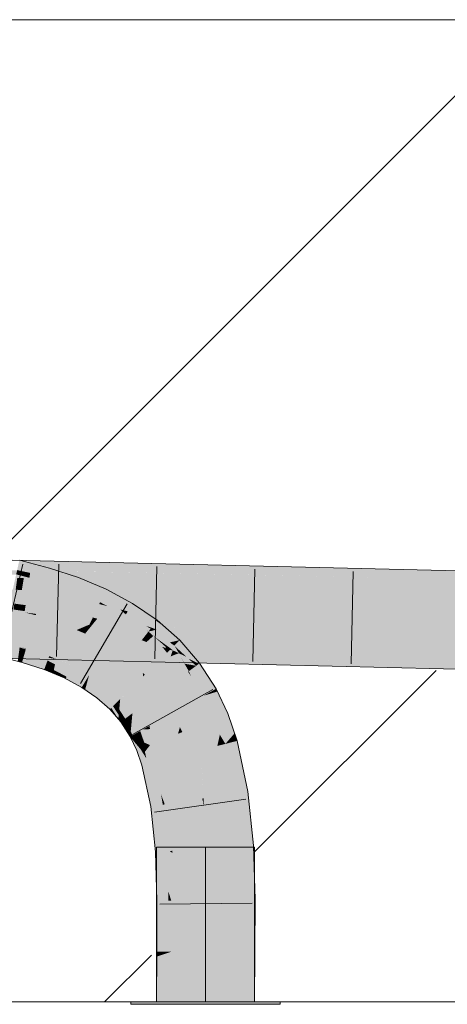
# Model space of a CAD drawing. Extents: x -720 to 300, y 62 to 1162.
# Tile 179 of 256: x 221.4 to 222.49, y 727.77 to 730.27. Entities that reach past the tile are written whole.
import ezdxf
from ezdxf.lldxf.tags import DXFTag

# ---------------------------------------------------------------- set-up
doc = ezdxf.new("R2010")
doc.units = 0
doc.layers.get('0').update_dxf_attribs({"lineweight": 13})
doc.layers.add('E_Detail_Linie_Text_Bem', color=7, linetype='Continuous', lineweight=13)
for name, color, linetype, lineweight, true_color in [('E_Detail_Wandschraffur', 7, 'Continuous', 5, 0xc0c0c0), ('E_Leerrohr 25-A06G93Y08I', 7, 'Continuous', 9, 0xff8000), ('E_Leerrohr 25-Shading', 7, 'Continuous', 9, 0xff8000)]:
    doc.layers.add(name, color=color, linetype=linetype, lineweight=lineweight, true_color=true_color)
tags = doc.linetypes.add('fein_strichliert', pattern=[4, 1, -2, 1]).pattern_tags.tags
tags[8:9] = [DXFTag(74, 4), DXFTag(75, 0), DXFTag(340, '0'), DXFTag(46, 0.0), DXFTag(50, 0.0), DXFTag(44, 0.0), DXFTag(45, 0.0)]
tags[6:7] = [DXFTag(74, 4), DXFTag(75, 0), DXFTag(340, '0'), DXFTag(46, 0.0), DXFTag(50, 0.0), DXFTag(44, 0.0), DXFTag(45, 0.0)]
tags[4:5] = [DXFTag(74, 4), DXFTag(75, 0), DXFTag(340, '0'), DXFTag(46, 0.0), DXFTag(50, 0.0), DXFTag(44, 0.0), DXFTag(45, 0.0)]
tags = doc.linetypes.add('STRICHPUNKT2-A06G93Y18I', pattern=[12.7, 6.35, -3.175, 0, -3.175]).pattern_tags.tags
tags[10:11] = [DXFTag(74, 4), DXFTag(75, 0), DXFTag(340, '0'), DXFTag(46, 0.0), DXFTag(50, 0.0), DXFTag(44, 0.0), DXFTag(45, 0.0)]
tags[8:9] = [DXFTag(74, 4), DXFTag(75, 0), DXFTag(340, '0'), DXFTag(46, 0.0), DXFTag(50, 0.0), DXFTag(44, 0.0), DXFTag(45, 0.0)]
tags[6:7] = [DXFTag(74, 4), DXFTag(75, 0), DXFTag(340, '0'), DXFTag(46, 0.0), DXFTag(50, 0.0), DXFTag(44, 0.0), DXFTag(45, 0.0)]
tags[4:5] = [DXFTag(74, 4), DXFTag(75, 0), DXFTag(340, '0'), DXFTag(46, 0.0), DXFTag(50, 0.0), DXFTag(44, 0.0), DXFTag(45, 0.0)]

# ---------------------------------------------------------------- blocks, each defined once
blk = doc.blocks.new('Shading-A06G93SJ8I', base_point=(174.2882, 726.756))
at = {"layer": 'E_Leerrohr 25-Shading', "color": 43, "true_color": 0xd7ab7f}
for points in [[(221.518, 728.8616), (221.6073, 728.8661), (221.0957, 728.8662), (221.1118, 728.8758)], [(221.3963, 728.8708), (221.4293, 728.8637), (221.4019, 728.8957), (221.4327, 728.8878)], [(221.5274, 728.8677), (221.5294, 728.8738), (221.3992, 728.8702), (221.3998, 728.8745)], [(221.5353, 728.8923), (221.4026, 728.8954), (221.5294, 728.8738), (221.3998, 728.8745)], [(221.4293, 728.8637), (221.4722, 728.8544), (221.4327, 728.8878), (221.4785, 728.8761)], [(221.5457, 728.834), (221.5523, 728.8518), (221.4722, 728.8544), (221.4785, 728.8761)], [(221.5294, 728.8738), (221.5788, 728.8737), (221.5353, 728.8923), (221.5856, 728.8911)], [(221.5788, 728.8737), (222.4856, 728.8694), (221.5856, 728.8911)], [(221.518, 728.8616), (221.0957, 728.8662), (221.3977, 728.8589)], [(221.4092, 728.868), (221.3963, 728.8708), (221.4076, 728.8564), (221.3939, 728.8599)], [(221.4435, 728.8578), (221.518, 728.8616), (221.3977, 728.8589)], [(221.4293, 728.8637), (221.4092, 728.868), (221.4276, 728.8513), (221.4076, 728.8564)], [(221.4276, 728.8513), (221.4683, 728.8409), (221.4293, 728.8637), (221.4722, 728.8544)], [(221.4805, 728.857), (221.6145, 728.866), (221.4435, 728.8578), (221.6073, 728.8661)], [(221.4683, 728.8409), (221.5396, 728.8175), (221.4722, 728.8544), (221.5457, 728.834)], [(222.4852, 728.849), (221.6145, 728.866), (222.4849, 728.8328), (221.4805, 728.857)], [(221.5761, 728.8668), (221.5788, 728.8737), (221.5274, 728.8677), (221.5294, 728.8738)], [(221.6168, 728.809), (221.6231, 728.8221), (221.5457, 728.834), (221.5523, 728.8518)], [(222.4852, 728.849), (222.4856, 728.8694), (221.5761, 728.8668), (221.5788, 728.8737)], [(224.0805, 728.8348), (224.0806, 728.8509), (222.4852, 728.849), (222.4856, 728.8694)], [(221.5396, 728.8175), (221.6074, 728.7891), (221.5457, 728.834), (221.6168, 728.809)], [(222.4849, 728.8328), (224.0803, 728.8143), (222.4852, 728.849), (224.0805, 728.8348)], [(221.6591, 728.7705), (221.6168, 728.809), (221.626, 728.7791), (221.6074, 728.7891)], [(221.6854, 728.7783), (221.6902, 728.7861), (221.6168, 728.809), (221.6231, 728.8221)], [(221.6854, 728.7783), (221.6168, 728.809), (221.6778, 728.7657), (221.6591, 728.7705)], [(221.6591, 728.7705), (221.626, 728.7791), (221.6261, 728.7791)], [(221.626, 728.7791), (221.6712, 728.7548), (221.673, 728.7579)], [(221.673, 728.7579), (221.6591, 728.7705), (221.6261, 728.7791)], [(221.7458, 728.7441), (221.6854, 728.7783), (221.6778, 728.7657)], [(221.6854, 728.7783), (221.7529, 728.7432), (221.6902, 728.7861)], [(221.6854, 728.7783), (221.7458, 728.7441), (221.7529, 728.7432), (221.7521, 728.7421)], [(221.6591, 728.7705), (221.673, 728.7579), (221.6778, 728.7657)], [(221.6974, 728.7369), (221.7244, 728.7286), (221.6712, 728.7548), (221.673, 728.7579)], [(221.7512, 728.741), (221.7458, 728.7441), (221.673, 728.7579), (221.6778, 728.7657)], [(221.7383, 728.7244), (221.7512, 728.741), (221.7244, 728.7286), (221.673, 728.7579)], [(221.7363, 728.7218), (221.6974, 728.7369), (221.7326, 728.717)], [(221.6974, 728.7369), (221.7363, 728.7218), (221.7244, 728.7286)], [(221.7326, 728.717), (221.6974, 728.7369), (221.7308, 728.7147), (221.7251, 728.718)], [(221.7363, 728.7218), (221.7383, 728.7244), (221.7244, 728.7286)], [(221.7383, 728.7244), (221.7363, 728.7218), (221.7513, 728.7195), (221.7426, 728.7173)], [(221.7735, 728.725), (221.7512, 728.741), (221.7513, 728.7195), (221.7383, 728.7244)], [(221.7458, 728.7441), (221.7512, 728.741), (221.7521, 728.7421)], [(221.7735, 728.725), (221.7529, 728.7432), (221.7512, 728.741)], [(221.8009, 728.7008), (221.7735, 728.725), (221.7513, 728.7195)], [(221.7251, 728.718), (221.7305, 728.7143), (221.7308, 728.7147)], [(221.7326, 728.717), (221.7305, 728.7143), (221.7348, 728.7154)], [(221.7305, 728.7143), (221.7429, 728.7032), (221.7348, 728.7154), (221.7623, 728.6956)], [(221.7426, 728.7173), (221.7363, 728.7218), (221.7348, 728.7154), (221.7326, 728.717)], [(221.7623, 728.6956), (221.785, 728.6867), (221.7348, 728.7154), (221.7426, 728.7173)], [(221.785, 728.6867), (221.7513, 728.7195), (221.7426, 728.7173)], [(221.7962, 728.6786), (221.7429, 728.7032), (221.788, 728.6706)], [(221.7429, 728.7032), (221.7962, 728.6786), (221.785, 728.6867)], [(221.767, 728.6858), (221.7429, 728.7032), (221.774, 728.6758)], [(221.785, 728.6867), (221.8102, 728.6926), (221.7513, 728.7195), (221.8009, 728.7008)], [(221.787, 728.6512), (221.7924, 728.6666), (221.3428, 728.6628), (221.3432, 728.6772)], [(221.7593, 728.6674), (221.774, 728.6731), (221.3432, 728.6772), (221.3434, 728.6835)], [(221.3748, 728.6824), (221.4184, 728.6693), (221.4028, 728.6753), (221.4187, 728.6705)], [(221.4184, 728.6693), (221.4026, 728.674), (221.4166, 728.6633), (221.4018, 728.6678)], [(221.4187, 728.6705), (221.4189, 728.6712), (221.4028, 728.6753)], [(221.774, 728.6758), (221.788, 728.6706), (221.767, 728.6858)], [(221.774, 728.6758), (221.7781, 728.6727), (221.788, 728.6706), (221.7867, 728.6693)], [(221.7771, 728.673), (221.7781, 728.6727), (221.774, 728.6758)], [(221.8102, 728.6926), (221.785, 728.6867), (221.7988, 728.6813)], [(221.785, 728.6867), (221.7962, 728.6786), (221.7988, 728.6813)], [(221.8149, 728.6458), (221.7962, 728.6786), (221.788, 728.6706)], [(221.7962, 728.6786), (221.8346, 728.6643), (221.7988, 728.6813)], [(221.8346, 728.6643), (221.7962, 728.6786), (221.859, 728.6326), (221.8323, 728.6454)], [(221.7978, 728.6771), (221.7962, 728.6786), (221.8157, 728.6451), (221.8149, 728.6458)], [(221.827, 728.6502), (221.7978, 728.6771), (221.8077, 728.6593)], [(221.8346, 728.6643), (221.8102, 728.6926), (221.7988, 728.6813)], [(221.3423, 728.6469), (221.8604, 728.6344), (221.3428, 728.6628), (221.827, 728.6502)], [(221.3977, 728.6389), (221.4087, 728.636), (221.3997, 728.6533), (221.4126, 728.6494)], [(221.3997, 728.6533), (221.4126, 728.6494), (221.4018, 728.6678), (221.4166, 728.6633)], [(221.4087, 728.636), (221.4651, 728.6176), (221.4126, 728.6494), (221.4686, 728.6271)], [(221.4126, 728.6494), (221.4686, 728.6271), (221.4166, 728.6633), (221.4737, 728.6407)], [(221.4166, 728.6633), (221.4737, 728.6407), (221.4184, 728.6693), (221.4759, 728.6466)], [(221.4184, 728.6693), (221.4759, 728.6466), (221.4187, 728.6705), (221.4764, 728.6478)], [(221.4187, 728.6705), (221.4764, 728.6478), (221.4189, 728.6712), (221.4776, 728.6511)], [(221.4776, 728.6511), (221.4779, 728.6519), (221.4189, 728.6712)], [(221.4776, 728.6511), (221.4764, 728.6478), (221.4898, 728.6454)], [(221.4779, 728.6519), (221.4776, 728.6511), (221.4955, 728.6445), (221.4898, 728.6454)], [(221.8244, 728.6658), (221.774, 728.6731), (221.7593, 728.6674)], [(221.8244, 728.6658), (221.8272, 728.6669), (221.774, 728.6731), (221.7771, 728.673)], [(221.7771, 728.673), (221.7849, 728.6674), (221.7781, 728.6727)], [(221.8272, 728.6669), (221.839, 728.6715), (221.7771, 728.673)], [(221.7842, 728.6668), (221.7849, 728.6674), (221.7771, 728.673)], [(221.7781, 728.6727), (221.7849, 728.6674), (221.7867, 728.6693)], [(221.7842, 728.6668), (221.8333, 728.6135), (221.7849, 728.6674), (221.8222, 728.6329)], [(221.8333, 728.6135), (221.7842, 728.6668), (221.8315, 728.6121)], [(221.7849, 728.6674), (221.7924, 728.6666), (221.7867, 728.6693)], [(221.7849, 728.6674), (221.8222, 728.6329), (221.7924, 728.6666), (221.8149, 728.6458)], [(221.7924, 728.6666), (221.788, 728.6706), (221.7867, 728.6693)], [(221.8377, 728.671), (221.787, 728.6512), (221.8675, 728.6491)], [(221.7924, 728.6666), (221.787, 728.6512), (221.8077, 728.6593)], [(221.8244, 728.6658), (221.7924, 728.6666), (221.8077, 728.6593)], [(221.8519, 728.6273), (221.827, 728.6502), (221.8227, 728.6325), (221.8077, 728.6593)], [(221.8604, 728.6344), (221.8605, 728.6344), (221.827, 728.6502), (221.8327, 728.65)], [(221.8719, 728.6341), (221.8481, 728.6497), (221.8605, 728.6344), (221.8327, 728.65)], [(221.8346, 728.6643), (221.859, 728.6326), (221.8608, 728.6339)], [(221.839, 728.6715), (221.8377, 728.671), (222.4814, 728.6331), (221.8675, 728.6491)], [(221.839, 728.6715), (222.4814, 728.6331), (222.4819, 728.6561)], [(222.1582, 728.6415), (221.8481, 728.6497), (222.3703, 728.6221), (221.8719, 728.6341)], [(222.4814, 728.6331), (223.2946, 728.624), (222.4819, 728.6561), (223.2946, 728.6467)], [(221.4686, 728.6271), (221.4651, 728.6176), (221.4896, 728.6164), (221.4878, 728.608)], [(221.4737, 728.6407), (221.4686, 728.6271), (221.4927, 728.631), (221.4896, 728.6164)], [(221.4737, 728.6407), (221.5246, 728.6148), (221.4759, 728.6466), (221.5273, 728.6205)], [(221.4759, 728.6466), (221.5273, 728.6205), (221.4764, 728.6478), (221.5279, 728.6217)], [(221.4898, 728.6454), (221.4764, 728.6478), (221.5303, 728.6268), (221.5279, 728.6217)], [(221.4896, 728.6164), (221.5184, 728.6016), (221.4927, 728.631), (221.5246, 728.6148)], [(221.4898, 728.6454), (221.5303, 728.6268), (221.5247, 728.6296)], [(221.4955, 728.6445), (221.4898, 728.6454), (221.5247, 728.6296)], [(221.5303, 728.6268), (221.5315, 728.6293), (221.4955, 728.6445)], [(221.5303, 728.6268), (221.5279, 728.6217), (221.5755, 728.597), (221.5727, 728.5923)], [(221.5314, 728.6292), (221.5303, 728.6268), (221.5769, 728.5993), (221.5755, 728.597)], [(221.5314, 728.6292), (221.5769, 728.5993), (221.5315, 728.6293), (221.579, 728.6028)], [(221.579, 728.6028), (221.5796, 728.6037), (221.5315, 728.6293)], [(221.8157, 728.6451), (221.8149, 728.6458), (221.8227, 728.6325), (221.8222, 728.6329)], [(221.8222, 728.6329), (221.8333, 728.6135), (221.8227, 728.6325)], [(221.8519, 728.6273), (221.8227, 728.6325), (221.8389, 728.6176)], [(221.8227, 728.6325), (221.8333, 728.6135), (221.8389, 728.6176)], [(221.8323, 728.6454), (221.8519, 728.6273), (221.859, 728.6326)], [(221.8606, 728.5917), (221.8519, 728.6273), (221.8389, 728.6176)], [(221.9017, 728.5682), (221.9026, 728.5687), (221.8519, 728.6273), (221.8608, 728.6339)], [(221.9017, 728.5682), (221.8519, 728.6273), (221.8872, 728.5601), (221.8606, 728.5917)], [(222.3703, 728.6221), (222.4812, 728.6195), (222.1582, 728.6415), (222.4814, 728.6331)], [(222.4812, 728.6195), (224.079, 728.6009), (222.4814, 728.6331), (224.0791, 728.6152)], [(221.4878, 728.608), (221.5158, 728.5963), (221.4896, 728.6164), (221.5184, 728.6016)], [(221.5184, 728.6016), (221.5158, 728.5963), (221.5216, 728.5995), (221.5201, 728.594)], [(221.5184, 728.6016), (221.5612, 728.5734), (221.5246, 728.6148), (221.5688, 728.5858)], [(221.5201, 728.594), (221.5606, 728.5724), (221.5216, 728.5995), (221.5612, 728.5734)], [(221.5246, 728.6148), (221.5688, 728.5858), (221.5273, 728.6205), (221.572, 728.5912)], [(221.5273, 728.6205), (221.572, 728.5912), (221.5279, 728.6217), (221.5727, 728.5923)], [(221.5769, 728.5993), (221.5755, 728.597), (221.5781, 728.5983), (221.5773, 728.5955)], [(221.5769, 728.5993), (221.5781, 728.5983), (221.579, 728.6028), (221.5793, 728.6026)], [(221.5781, 728.5983), (221.6154, 728.5664), (221.5793, 728.6026), (221.62, 728.5723)], [(221.5793, 728.6026), (221.5796, 728.6037), (221.579, 728.6028)], [(221.5793, 728.6026), (221.62, 728.5723), (221.5796, 728.6037), (221.6212, 728.5739)], [(221.6212, 728.5739), (221.6219, 728.5748), (221.5796, 728.6037)], [(221.8333, 728.6135), (221.8315, 728.6121), (221.839, 728.6003)], [(221.8707, 728.551), (221.8606, 728.5917), (221.8333, 728.6135), (221.8389, 728.6176)], [(221.8707, 728.551), (221.8333, 728.6135), (221.839, 728.6003)], [(221.5612, 728.5734), (221.5693, 728.5665), (221.5688, 728.5858), (221.5735, 728.5817)], [(221.5688, 728.5858), (221.5735, 728.5817), (221.572, 728.5912), (221.5754, 728.5884)], [(221.5735, 728.5817), (221.5693, 728.5665), (221.6058, 728.5541), (221.5994, 728.5458)], [(221.572, 728.5912), (221.5754, 728.5884), (221.5727, 728.5923), (221.5757, 728.5898)], [(221.5755, 728.597), (221.5727, 728.5923), (221.5773, 728.5955), (221.5757, 728.5898)], [(221.5754, 728.5884), (221.5735, 728.5817), (221.6097, 728.5591), (221.6058, 728.5541)], [(221.6097, 728.5591), (221.6105, 728.5601), (221.5754, 728.5884), (221.5757, 728.5898)], [(221.5773, 728.5955), (221.5757, 728.5898), (221.6138, 728.5643), (221.6105, 728.5601)], [(221.5781, 728.5983), (221.5773, 728.5955), (221.6154, 728.5664), (221.6138, 728.5643)], [(221.62, 728.5723), (221.6541, 728.538), (221.6212, 728.5739), (221.6561, 728.54)], [(221.6212, 728.5739), (221.6561, 728.54), (221.6219, 728.5748), (221.6577, 728.5416)], [(221.6577, 728.5416), (221.6585, 728.5424), (221.6219, 728.5748)], [(221.8606, 728.5917), (221.8707, 728.551), (221.8872, 728.5601)], [(221.5606, 728.5724), (221.5693, 728.5665), (221.5612, 728.5734)], [(221.5994, 728.5458), (221.6325, 728.5167), (221.6058, 728.5541), (221.6359, 728.52)], [(221.6058, 728.5541), (221.6359, 728.52), (221.6097, 728.5591), (221.6403, 728.5244)], [(221.6097, 728.5591), (221.6403, 728.5244), (221.6105, 728.5601), (221.6413, 728.5253)], [(221.6138, 728.5643), (221.6105, 728.5601), (221.6449, 728.5289), (221.6413, 728.5253)], [(221.6154, 728.5664), (221.6138, 728.5643), (221.6468, 728.5308), (221.6449, 728.5289)], [(221.6154, 728.5664), (221.6468, 728.5308), (221.62, 728.5723), (221.6541, 728.538)], [(221.8872, 728.5601), (221.8707, 728.551), (221.8894, 728.5567)], [(221.8894, 728.5567), (221.8707, 728.551), (221.925, 728.5026), (221.8985, 728.4918)], [(221.9017, 728.5682), (221.8872, 728.5601), (221.9059, 728.5618), (221.8894, 728.5567)], [(221.9059, 728.5618), (221.8894, 728.5567), (221.9324, 728.5056), (221.925, 728.5026)], [(221.9059, 728.5618), (221.9026, 728.5687), (221.9017, 728.5682)], [(221.6359, 728.52), (221.6538, 728.4921), (221.6403, 728.5244), (221.6548, 728.502)], [(221.6403, 728.5244), (221.6548, 728.502), (221.6413, 728.5253), (221.655, 728.504)], [(221.6449, 728.5289), (221.6413, 728.5253), (221.6557, 728.5121), (221.655, 728.504)], [(221.6468, 728.5308), (221.6449, 728.5289), (221.6561, 728.5163), (221.6557, 728.5121)], [(221.6468, 728.5308), (221.6561, 728.5163), (221.6541, 728.538), (221.6577, 728.533)], [(221.6541, 728.538), (221.6577, 728.533), (221.6561, 728.54), (221.6581, 728.5374)], [(221.6561, 728.54), (221.6581, 728.5374), (221.6577, 728.5416), (221.6584, 728.5406)], [(221.6561, 728.5163), (221.6713, 728.4927), (221.6577, 728.533), (221.6813, 728.5001)], [(221.6584, 728.5406), (221.6585, 728.5424), (221.6577, 728.5416)], [(221.6577, 728.533), (221.6813, 728.5001), (221.6581, 728.5374), (221.6842, 728.5023)], [(221.6581, 728.5374), (221.6842, 728.5023), (221.6584, 728.5406), (221.6867, 728.5042)], [(221.6584, 728.5406), (221.6867, 728.5042), (221.6585, 728.5424), (221.6887, 728.5056)], [(221.6887, 728.5056), (221.6897, 728.5064), (221.6585, 728.5424)], [(221.6325, 728.5167), (221.6538, 728.4921), (221.6359, 728.52)], [(221.6548, 728.502), (221.6538, 728.4921), (221.6642, 728.4874), (221.6604, 728.4845)], [(221.655, 728.504), (221.6548, 728.502), (221.6652, 728.4881), (221.6642, 728.4874)], [(221.655, 728.504), (221.6652, 728.4881), (221.6557, 728.5121), (221.6692, 728.4911)], [(221.6692, 728.4911), (221.6713, 728.4927), (221.6557, 728.5121), (221.6561, 728.5163)], [(221.6713, 728.4927), (221.6801, 728.4724), (221.6813, 728.5001), (221.6855, 728.4915)], [(221.6813, 728.5001), (221.6855, 728.4915), (221.6842, 728.5023), (221.687, 728.4968)], [(221.6842, 728.5023), (221.687, 728.4968), (221.6867, 728.5042), (221.6883, 728.5013)], [(221.6867, 728.5042), (221.6883, 728.5013), (221.6887, 728.5056), (221.6892, 728.5046)], [(221.687, 728.4968), (221.6885, 728.4938), (221.6883, 728.5013), (221.6891, 728.4998)], [(221.6883, 728.5013), (221.6891, 728.4998), (221.6892, 728.5046), (221.6895, 728.5041)], [(221.6885, 728.4938), (221.706, 728.4594), (221.6891, 728.4998), (221.7095, 728.4613)], [(221.6892, 728.5046), (221.6897, 728.5064), (221.6887, 728.5056)], [(221.6891, 728.4998), (221.7095, 728.4613), (221.6895, 728.5041), (221.7126, 728.463)], [(221.6895, 728.5041), (221.6897, 728.5064), (221.6892, 728.5046)], [(221.6895, 728.5041), (221.7126, 728.463), (221.6897, 728.5064), (221.7149, 728.4643)], [(221.7149, 728.4643), (221.7162, 728.465), (221.6897, 728.5064)], [(221.8985, 728.4918), (221.9496, 728.4554), (221.925, 728.5026)], [(221.9496, 728.4554), (221.9324, 728.5056), (221.925, 728.5026)], [(221.6638, 728.4871), (221.6604, 728.4845), (221.6747, 728.462)], [(221.6642, 728.4874), (221.6638, 728.4871), (221.6765, 728.4593), (221.6747, 728.462)], [(221.6642, 728.4874), (221.6765, 728.4593), (221.6652, 728.4881), (221.677, 728.4612)], [(221.6692, 728.4911), (221.6652, 728.4881), (221.6791, 728.4686), (221.677, 728.4612)], [(221.6713, 728.4927), (221.6692, 728.4911), (221.6801, 728.4724), (221.6791, 728.4686)], [(221.6801, 728.4724), (221.6854, 728.4604), (221.6855, 728.4915), (221.6879, 728.4866)], [(221.6898, 728.4503), (221.7023, 728.4573), (221.6854, 728.4604), (221.6879, 728.4866)], [(221.6855, 728.4915), (221.6879, 728.4866), (221.687, 728.4968), (221.6885, 728.4938)], [(221.6879, 728.4866), (221.7023, 728.4573), (221.6885, 728.4938), (221.706, 728.4594)], [(221.9496, 728.4554), (221.8985, 728.4918), (221.9264, 728.4285), (221.9122, 728.4518)], [(221.677, 728.4612), (221.6765, 728.4593), (221.6809, 728.4523)], [(221.677, 728.4612), (221.6842, 728.4472), (221.6791, 728.4686), (221.6849, 728.4551)], [(221.6842, 728.4472), (221.677, 728.4612), (221.6809, 728.4523)], [(221.6849, 728.4551), (221.6854, 728.4604), (221.6791, 728.4686), (221.6801, 728.4724)], [(221.6849, 728.4551), (221.6842, 728.4472), (221.6876, 728.4491)], [(221.6876, 728.4491), (221.6842, 728.4472), (221.6886, 728.4453)], [(221.6898, 728.4503), (221.6854, 728.4604), (221.6876, 728.4491), (221.6849, 728.4551)], [(221.6916, 728.444), (221.6898, 728.4503), (221.6886, 728.4453), (221.6876, 728.4491)], [(221.7023, 728.4573), (221.6898, 728.4503), (221.7088, 728.4366), (221.6916, 728.444)], [(221.7088, 728.4366), (221.7143, 728.4342), (221.7023, 728.4573), (221.706, 728.4594)], [(221.706, 728.4594), (221.7143, 728.4342), (221.7095, 728.4613), (221.7198, 728.4318)], [(221.7095, 728.4613), (221.7198, 728.4318), (221.7126, 728.463), (221.725, 728.4296)], [(221.725, 728.4296), (221.7346, 728.4254), (221.7126, 728.463), (221.7162, 728.465)], [(221.9122, 728.4518), (221.9207, 728.4271), (221.9264, 728.4285)], [(221.9496, 728.4554), (221.9264, 728.4285), (221.9562, 728.4362)], [(221.6886, 728.4453), (221.6842, 728.4472), (221.6906, 728.4383), (221.6856, 728.4441)], [(221.6856, 728.4441), (221.7007, 728.4117), (221.7101, 728.4155)], [(221.6944, 728.4338), (221.6916, 728.444), (221.6906, 728.4383), (221.6886, 728.4453)], [(221.7101, 728.4155), (221.6916, 728.444), (221.6944, 728.4338)], [(221.7101, 728.4155), (221.7148, 728.4174), (221.6916, 728.444), (221.7088, 728.4366)], [(221.7088, 728.4366), (221.7148, 728.4174), (221.7143, 728.4342), (221.7192, 728.4191)], [(221.7143, 728.4342), (221.7192, 728.4191), (221.7198, 728.4318), (221.7236, 728.4209)], [(221.7198, 728.4318), (221.7236, 728.4209), (221.725, 728.4296), (221.7276, 728.4225)], [(221.7253, 728.4135), (221.7346, 728.4254), (221.7236, 728.4209)], [(221.7276, 728.4225), (221.7346, 728.4254), (221.725, 728.4296)], [(221.733, 728.3789), (221.7346, 728.4254), (221.733, 728.379), (221.7253, 728.4135)], [(221.7346, 728.4254), (221.733, 728.3789), (221.7495, 728.3831)], [(221.9207, 728.4271), (221.9476, 728.3018), (221.9264, 728.4285), (221.9721, 728.3055)], [(221.9721, 728.3055), (221.9838, 728.3074), (221.9264, 728.4285), (221.9562, 728.4362)], [(221.7007, 728.4117), (221.714, 728.374), (221.7101, 728.4155), (221.733, 728.3789)], [(221.7101, 728.4155), (221.7175, 728.4036), (221.7148, 728.4174)], [(221.7148, 728.4174), (221.7175, 728.4036), (221.7192, 728.4191), (221.7215, 728.4086)], [(221.7215, 728.4086), (221.7175, 728.4036), (221.725, 728.3918)], [(221.7192, 728.4191), (221.7215, 728.4086), (221.7236, 728.4209), (221.7253, 728.4135)], [(221.7253, 728.4135), (221.7215, 728.4086), (221.733, 728.379), (221.725, 728.3918)], [(221.733, 728.3789), (221.714, 728.374), (221.767, 728.2736), (221.7368, 728.2689)], [(221.7722, 728.2745), (221.7729, 728.2746), (221.733, 728.3789), (221.7495, 728.3831)], [(221.733, 728.3789), (221.767, 728.2736), (221.7625, 728.3005)], [(221.7625, 728.3005), (221.767, 728.2736), (221.768, 728.2856), (221.7702, 728.2742)], [(221.9476, 728.3018), (221.9612, 728.1675), (221.9721, 728.3055), (221.9956, 728.1697)], [(221.9956, 728.1697), (221.9977, 728.1699), (221.9721, 728.3055), (221.9838, 728.3074)], [(221.7368, 728.2689), (221.7482, 728.1536), (221.767, 728.2736), (221.7707, 728.155)], [(221.767, 728.2736), (221.7707, 728.155), (221.7702, 728.2742), (221.7763, 728.1554)], [(221.7702, 728.2742), (221.7722, 728.2745), (221.768, 728.2856)], [(221.7702, 728.2742), (221.7763, 728.1554), (221.7729, 728.2746), (221.782, 728.1558)], [(221.782, 728.1558), (221.7848, 728.156), (221.7729, 728.2746)], [(221.7707, 728.155), (221.7482, 728.1536), (221.7677, 728.0939)], [(221.7677, 728.0939), (221.7482, 728.1536), (221.7531, 728.0287), (221.7506, 728.0763)], [(221.7763, 728.1554), (221.7707, 728.155), (221.7739, 728.0748), (221.7677, 728.0939)], [(221.7739, 728.0748), (221.7814, 728.0518), (221.7763, 728.1554), (221.782, 728.1558)], [(221.782, 728.1558), (221.7814, 728.0518), (221.7847, 728.156), (221.7868, 728.0351)], [(221.7868, 728.0351), (221.7887, 728.0292), (221.7847, 728.156), (221.7848, 728.156)], [(221.9612, 728.1675), (222.0006, 728.0778), (221.9956, 728.1697)], [(221.9612, 728.1675), (221.9655, 728.0317), (222.0006, 728.0778), (222.0021, 728.0322)], [(222.0006, 728.0778), (221.9977, 728.1699), (221.9956, 728.1697)], [(221.7506, 728.0763), (221.7521, 728.0287), (221.7531, 728.0287)], [(221.7677, 728.0939), (221.7531, 728.0287), (221.7644, 728.0289)], [(221.7644, 728.0289), (221.7725, 728.029), (221.7677, 728.0939), (221.7739, 728.0748)], [(221.7739, 728.0748), (221.7725, 728.029), (221.7814, 728.0518), (221.7812, 728.0291)], [(221.7814, 728.0518), (221.7812, 728.0291), (221.7868, 728.0351), (221.7869, 728.0292)], [(221.7521, 728.0287), (221.7516, 727.8996), (221.7531, 728.0287), (221.7524, 727.8996)], [(221.7531, 728.0287), (221.7524, 727.8996), (221.7644, 728.0289), (221.7527, 727.8996)], [(221.7644, 728.0289), (221.7527, 727.8996), (221.7725, 728.029), (221.7632, 727.8995)], [(221.7725, 728.029), (221.7632, 727.8995), (221.7812, 728.0291), (221.775, 727.8995)], [(221.775, 727.8995), (221.7883, 727.8994), (221.7812, 728.0291), (221.7887, 728.0292)], [(221.7869, 728.0292), (221.7887, 728.0292), (221.7868, 728.0351)], [(221.965, 727.8984), (222.0016, 727.8982), (221.9655, 728.0317), (222.0021, 728.0322)], [(221.7516, 727.8996), (221.7516, 727.8873), (221.7527, 727.8996)], [(221.7527, 727.8996), (221.7516, 727.8873), (221.7632, 727.8995), (221.7626, 727.8909)], [(221.7632, 727.8995), (221.7626, 727.8909), (221.775, 727.8995), (221.7748, 727.895)], [(221.7872, 727.7717), (221.7883, 727.8994), (221.7682, 727.7717), (221.7748, 727.895)], [(221.7748, 727.895), (221.7883, 727.8994), (221.775, 727.8995)], [(221.964, 727.7717), (222.0006, 727.7717), (221.965, 727.8984), (222.0016, 727.8982)], [(221.7626, 727.8909), (221.7516, 727.8873), (221.7534, 727.7717), (221.7506, 727.7717)], [(221.7748, 727.895), (221.7626, 727.8909), (221.7682, 727.7717), (221.7534, 727.7717)]]:
    blk.add_solid(points, dxfattribs=at)
at = {"layer": 'E_Leerrohr 25-Shading', "color": 31, "true_color": 0xfabd7f}
for points in [[(221.3853, 728.8217), (221.4276, 728.8513), (221.3918, 728.851)], [(221.3853, 728.8217), (221.4598, 728.8118), (221.4276, 728.8513), (221.4683, 728.8409)], [(221.4276, 728.8513), (221.3939, 728.8599), (221.3918, 728.851)], [(221.4082, 728.8204), (221.4133, 728.8504), (221.3925, 728.8207), (221.3966, 728.851)], [(221.4417, 728.8494), (221.4435, 728.8578), (221.3966, 728.851), (221.3977, 728.8589)], [(221.4417, 728.8494), (221.4133, 728.8504), (221.4355, 728.8199), (221.4082, 728.8204)], [(221.4355, 728.8199), (221.4707, 728.8192), (221.4435, 728.8578), (221.4805, 728.857)], [(221.4707, 728.8192), (222.4844, 728.8), (221.4805, 728.857), (222.4849, 728.8328)], [(221.4707, 728.8192), (221.0946, 728.8263), (221.4615, 728.7839), (221.0936, 728.793)], [(221.5329, 728.7996), (221.5396, 728.8175), (221.4598, 728.8118), (221.4683, 728.8409)], [(222.4844, 728.8), (224.0801, 728.7798), (222.4849, 728.8328), (224.0802, 728.7903)], [(224.0802, 728.7903), (224.0803, 728.8143), (222.4849, 728.8328)], [(221.4227, 728.8167), (221.3853, 728.8217), (221.4178, 728.7816), (221.3775, 728.7872)], [(221.4598, 728.8118), (221.4227, 728.8167), (221.4497, 728.7772), (221.4178, 728.7816)], [(221.4598, 728.8118), (221.4497, 728.7772), (221.5329, 728.7996), (221.52, 728.765)], [(221.5003, 728.783), (221.5116, 728.8184), (221.4615, 728.7839), (221.4707, 728.8192)], [(221.5431, 728.7819), (221.5569, 728.8176), (221.5003, 728.783), (221.5116, 728.8184)], [(221.5329, 728.7996), (221.52, 728.765), (221.6052, 728.7844), (221.5889, 728.7502)], [(221.6052, 728.7844), (221.6074, 728.7891), (221.5329, 728.7996), (221.5396, 728.8175)], [(221.8696, 728.7738), (221.8539, 728.812), (221.5431, 728.7819), (221.5569, 728.8176)], [(221.8756, 728.7591), (222.4834, 728.7444), (221.8539, 728.812), (222.4844, 728.8)], [(222.4844, 728.8), (222.4834, 728.7444), (223.295, 728.7897), (223.2947, 728.735)], [(221.5374, 728.7672), (221.0932, 728.7779), (221.774, 728.6731), (221.0908, 728.6895)], [(221.4281, 728.7847), (221.0936, 728.793), (221.4249, 728.7699), (221.0932, 728.7779)], [(221.3892, 728.7855), (221.3871, 728.7705), (221.4178, 728.7816), (221.4166, 728.7736)], [(221.4454, 728.7622), (221.4497, 728.7772), (221.4156, 728.7664), (221.4166, 728.7736)], [(221.4166, 728.7736), (221.4497, 728.7772), (221.4178, 728.7816)], [(221.4576, 728.7691), (221.4615, 728.7839), (221.4249, 728.7699), (221.4281, 728.7847)], [(221.52, 728.765), (221.4497, 728.7772), (221.5144, 728.7501), (221.4454, 728.7622)], [(221.4956, 728.7682), (221.5003, 728.783), (221.4576, 728.7691), (221.4615, 728.7839)], [(221.5374, 728.7672), (221.5431, 728.7819), (221.4956, 728.7682), (221.5003, 728.783)], [(221.8106, 728.7606), (221.8046, 728.7755), (221.5374, 728.7672), (221.5431, 728.7819)], [(221.6052, 728.7844), (221.5889, 728.7502), (221.626, 728.7791), (221.6002, 728.7472)], [(221.626, 728.7791), (221.6002, 728.7472), (221.6712, 728.7548), (221.6574, 728.7321)], [(221.626, 728.7791), (221.6074, 728.7891), (221.6052, 728.7844)], [(221.8696, 728.7738), (221.8046, 728.7755), (221.8756, 728.7591), (221.8106, 728.7606)], [(221.3871, 728.7705), (221.3748, 728.6824), (221.4152, 728.7633), (221.4028, 728.6753)], [(221.4166, 728.7736), (221.3871, 728.7705), (221.4156, 728.7664)], [(221.4454, 728.7622), (221.3871, 728.7705), (221.4445, 728.7592), (221.4152, 728.7633)], [(221.4028, 728.6753), (221.4189, 728.6712), (221.4152, 728.7633), (221.4436, 728.7561)], [(221.4152, 728.7633), (221.4436, 728.7561), (221.4445, 728.7592)], [(221.4779, 728.6519), (221.5087, 728.7347), (221.4189, 728.6712), (221.4436, 728.7561)], [(221.5133, 728.7469), (221.4445, 728.7592), (221.5095, 728.7369), (221.4436, 728.7561)], [(221.4436, 728.7561), (221.5087, 728.7347), (221.5095, 728.7369)], [(221.5144, 728.7501), (221.4454, 728.7622), (221.5133, 728.7469), (221.4445, 728.7592)], [(221.5819, 728.7354), (221.5144, 728.7501), (221.5804, 728.7322), (221.5133, 728.7469)], [(221.5889, 728.7502), (221.52, 728.765), (221.5819, 728.7354), (221.5144, 728.7501)], [(221.5374, 728.7672), (221.774, 728.6731), (221.7744, 728.6741)], [(221.8106, 728.7606), (221.5374, 728.7672), (221.7744, 728.6741)], [(221.6002, 728.7472), (221.5889, 728.7502), (221.589, 728.7334), (221.5819, 728.7354)], [(221.7268, 728.7096), (221.7305, 728.7143), (221.6574, 728.7321), (221.6712, 728.7548)], [(221.774, 728.6731), (221.839, 728.6715), (221.8106, 728.7606), (221.8756, 728.7591)], [(221.839, 728.6715), (222.4819, 728.6561), (221.8756, 728.7591), (222.4834, 728.7444)], [(221.5087, 728.7347), (221.4779, 728.6519), (221.5141, 728.7324), (221.4955, 728.6445)], [(221.4955, 728.6445), (221.5291, 728.6304), (221.5141, 728.7324), (221.5477, 728.7183)], [(221.5585, 728.7229), (221.5804, 728.7322), (221.5087, 728.7347), (221.5133, 728.7469)], [(221.5585, 728.7229), (221.5087, 728.7347), (221.5141, 728.7324)], [(221.5477, 728.7183), (221.5585, 728.7229), (221.5141, 728.7324)], [(221.5744, 728.7195), (221.5804, 728.7322), (221.5585, 728.7229)], [(221.5772, 728.7188), (221.5867, 728.7305), (221.5744, 728.7195), (221.5804, 728.7322)], [(221.6394, 728.7024), (221.6467, 728.7144), (221.5772, 728.7188), (221.5867, 728.7305)], [(221.589, 728.7334), (221.5819, 728.7354), (221.5867, 728.7305), (221.5804, 728.7322)], [(221.6486, 728.7175), (221.589, 728.7334), (221.6467, 728.7144), (221.5867, 728.7305)], [(221.6574, 728.7321), (221.6002, 728.7472), (221.6486, 728.7175), (221.589, 728.7334)], [(221.7268, 728.7096), (221.6574, 728.7321), (221.7168, 728.6967), (221.6492, 728.7186)], [(224.0793, 728.6375), (224.0798, 728.7259), (222.4819, 728.6561), (222.4834, 728.7444)], [(221.5291, 728.6304), (221.5315, 728.6293), (221.5477, 728.7183), (221.5694, 728.7092)], [(221.5796, 728.6037), (221.6254, 728.6793), (221.5315, 728.6293), (221.5694, 728.7092)], [(221.5714, 728.7133), (221.5744, 728.7195), (221.5477, 728.7183), (221.5585, 728.7229)], [(221.5477, 728.7183), (221.5694, 728.7092), (221.5714, 728.7133)], [(221.5714, 728.7133), (221.5694, 728.7092), (221.5725, 728.713)], [(221.6357, 728.6962), (221.5725, 728.713), (221.627, 728.6818), (221.5694, 728.7092)], [(221.5694, 728.7092), (221.6254, 728.6793), (221.627, 728.6818)], [(221.5725, 728.713), (221.5772, 728.7188), (221.5714, 728.7133), (221.5744, 728.7195)], [(221.6357, 728.6962), (221.6394, 728.7024), (221.5725, 728.713), (221.5772, 728.7188)], [(221.7135, 728.6924), (221.6467, 728.7144), (221.7001, 728.6753), (221.6357, 728.6962)], [(221.7158, 728.6954), (221.6486, 728.7175), (221.7135, 728.6924), (221.6467, 728.7144)], [(221.6492, 728.7186), (221.6486, 728.7175), (221.7168, 728.6967), (221.7158, 728.6954)], [(221.7268, 728.7096), (221.7158, 728.6954), (221.7429, 728.7032), (221.7284, 728.6904)], [(221.7429, 728.7032), (221.7305, 728.7143), (221.7268, 728.7096)], [(221.7653, 728.6758), (221.7429, 728.7032), (221.7284, 728.6904)], [(221.774, 728.6758), (221.7429, 728.7032), (221.7749, 728.6719), (221.7653, 728.6758)], [(221.6219, 728.5748), (221.6762, 728.6445), (221.5796, 728.6037), (221.6254, 728.6793)], [(221.6357, 728.6962), (221.6254, 728.6793), (221.7001, 728.6753), (221.6762, 728.6445)], [(221.7135, 728.6924), (221.6762, 728.6445), (221.7253, 728.6877)], [(221.6762, 728.6445), (221.7778, 728.6604), (221.7253, 728.6877), (221.7701, 728.6699)], [(221.7284, 728.6904), (221.7158, 728.6954), (221.7253, 728.6877), (221.7135, 728.6924)], [(221.7701, 728.6699), (221.7653, 728.6758), (221.7253, 728.6877), (221.7284, 728.6904)], [(221.7749, 728.6719), (221.7653, 728.6758), (221.776, 728.6675), (221.7701, 728.6699)], [(221.774, 728.6758), (221.7744, 728.6741), (221.7771, 728.673)], [(221.7744, 728.6741), (221.7778, 728.6604), (221.7771, 728.673), (221.7842, 728.6668)], [(221.7778, 728.6604), (221.6762, 728.6445), (221.7214, 728.6046)], [(221.7214, 728.6046), (221.7606, 728.5592), (221.7778, 728.6604), (221.7936, 728.5838)], [(221.7701, 728.6699), (221.7778, 728.6604), (221.776, 728.6675)], [(221.7936, 728.5838), (221.8315, 728.6121), (221.7778, 728.6604), (221.7842, 728.6668)], [(221.6741, 728.6418), (221.6219, 728.5748), (221.6848, 728.5978)], [(221.6762, 728.6445), (221.6741, 728.6418), (221.7161, 728.6093), (221.6848, 728.5978)], [(221.7161, 728.6093), (221.6848, 728.5978), (221.7169, 728.6002), (221.6906, 728.5742)], [(221.7169, 728.6002), (221.6906, 728.5742), (221.7249, 728.5326), (221.7056, 728.5182)], [(221.7169, 728.6002), (221.7214, 728.6046), (221.7161, 728.6093)], [(221.7249, 728.5326), (221.7606, 728.5592), (221.7169, 728.6002), (221.7214, 728.6046)], [(221.8315, 728.6121), (221.7936, 728.5838), (221.839, 728.6003), (221.7947, 728.5771)], [(221.839, 728.6003), (221.7947, 728.5771), (221.8492, 728.539), (221.8051, 728.5145)], [(221.8492, 728.539), (221.8707, 728.551), (221.839, 728.6003)], [(221.6848, 728.5978), (221.6219, 728.5748), (221.6906, 728.5742), (221.6585, 728.5424)], [(221.7056, 728.5182), (221.6906, 728.5742), (221.6962, 728.5112), (221.6765, 728.5602)], [(221.7936, 728.5838), (221.7606, 728.5592), (221.7947, 728.5771)], [(221.7947, 728.5771), (221.7606, 728.5592), (221.8051, 728.5145), (221.7934, 728.508)], [(221.6765, 728.5602), (221.6585, 728.5424), (221.6962, 728.5112), (221.6897, 728.5064)], [(221.7331, 728.4744), (221.7934, 728.508), (221.7249, 728.5326), (221.7606, 728.5592)], [(221.8574, 728.4752), (221.8985, 728.4918), (221.8492, 728.539), (221.8707, 728.551)], [(221.7249, 728.5326), (221.7056, 728.5182), (221.7331, 728.4744), (221.7208, 728.4676)], [(221.8492, 728.539), (221.8051, 728.5145), (221.8166, 728.4586), (221.8106, 728.4713)], [(221.8492, 728.539), (221.8166, 728.4586), (221.8574, 728.4752)], [(221.6962, 728.5112), (221.6897, 728.5064), (221.7162, 728.465)], [(221.7208, 728.4676), (221.7056, 728.5182), (221.7162, 728.465), (221.6962, 728.5112)], [(221.7934, 728.508), (221.7331, 728.4744), (221.8106, 728.4713), (221.7345, 728.4662)], [(221.8051, 728.5145), (221.7934, 728.508), (221.8106, 728.4713)], [(221.7345, 728.4662), (221.7331, 728.4744), (221.7215, 728.4654), (221.7208, 728.4676)], [(221.8574, 728.4752), (221.8166, 728.4586), (221.8635, 728.4124), (221.838, 728.4058)], [(221.8574, 728.4752), (221.9122, 728.4518), (221.8985, 728.4918)], [(221.8574, 728.4752), (221.8635, 728.4124), (221.9122, 728.4518), (221.9059, 728.4233)], [(221.7208, 728.4676), (221.7162, 728.465), (221.7215, 728.4654)], [(221.7215, 728.4654), (221.7162, 728.465), (221.7346, 728.4254)], [(221.741, 728.428), (221.7345, 728.4662), (221.7346, 728.4254), (221.7215, 728.4654)], [(221.8106, 728.4713), (221.7345, 728.4662), (221.8058, 728.4542), (221.741, 728.428)], [(221.8058, 728.4542), (221.741, 728.428), (221.7923, 728.3942), (221.7495, 728.3831)], [(221.7923, 728.3942), (221.8351, 728.4051), (221.8058, 728.4542), (221.8166, 728.4586)], [(221.8058, 728.4542), (221.8166, 728.4586), (221.8106, 728.4713)], [(221.8166, 728.4586), (221.8351, 728.4051), (221.838, 728.4058)], [(221.9059, 728.4233), (221.9207, 728.4271), (221.9122, 728.4518)], [(221.741, 728.428), (221.7346, 728.4254), (221.7495, 728.3831)], [(221.8635, 728.4124), (221.8711, 728.2899), (221.9059, 728.4233), (221.8867, 728.2922)], [(221.8867, 728.2922), (221.9476, 728.3018), (221.9059, 728.4233), (221.9207, 728.4271)], [(221.7748, 728.2748), (221.8603, 728.2881), (221.7923, 728.3942), (221.8351, 728.4051)], [(221.8711, 728.2899), (221.838, 728.4058), (221.8675, 728.2893), (221.8351, 728.4051)], [(221.8351, 728.4051), (221.8603, 728.2881), (221.8675, 728.2893)], [(221.8635, 728.4124), (221.838, 728.4058), (221.8697, 728.3117)], [(221.838, 728.4058), (221.8711, 728.2899), (221.8697, 728.3117)], [(221.7495, 728.3831), (221.7729, 728.2746), (221.7923, 728.3942), (221.7748, 728.2748)], [(221.8775, 728.162), (221.9612, 728.1675), (221.8867, 728.2922), (221.9476, 728.3018)], [(221.7729, 728.2746), (221.7848, 728.156), (221.7952, 728.278), (221.7915, 728.1564)], [(221.7915, 728.1564), (221.873, 728.1617), (221.7952, 728.278), (221.8603, 728.2881)], [(221.8675, 728.2893), (221.8603, 728.2881), (221.8748, 728.1619), (221.873, 728.1617)], [(221.8711, 728.2899), (221.8675, 728.2893), (221.8717, 728.2704)], [(221.8675, 728.2893), (221.8748, 728.1619), (221.8717, 728.2704)], [(221.8711, 728.2899), (221.8748, 728.1619), (221.8867, 728.2922), (221.8775, 728.162)], [(221.7915, 728.1564), (221.7848, 728.156), (221.7914, 728.1502)], [(221.7914, 728.1502), (221.7848, 728.156), (221.7894, 728.0292), (221.7887, 728.0292)], [(221.8756, 728.077), (221.7914, 728.1502), (221.8746, 728.0304), (221.7894, 728.0292)], [(221.873, 728.1617), (221.7915, 728.1564), (221.8756, 728.077), (221.7914, 728.1502)], [(221.873, 728.1617), (221.8756, 728.077), (221.8748, 728.1619)], [(221.8748, 728.1619), (221.8756, 728.077), (221.8775, 728.162)], [(221.8756, 728.077), (221.8771, 728.0305), (221.9612, 728.1675), (221.9655, 728.0317)], [(221.8756, 728.077), (221.9612, 728.1675), (221.8775, 728.162)], [(221.8756, 728.077), (221.8746, 728.0304), (221.8761, 728.0304)], [(221.8756, 728.077), (221.8761, 728.0304), (221.8771, 728.0305)], [(221.7887, 728.0292), (221.7883, 727.8994), (221.8746, 728.0304), (221.8749, 727.8989)], [(221.8746, 728.0304), (221.8749, 727.8989), (221.8761, 728.0304), (221.8759, 727.8989)], [(221.8759, 727.8989), (221.8766, 727.8989), (221.8761, 728.0304), (221.8771, 728.0305)], [(221.8771, 728.0305), (221.8766, 727.8989), (221.8789, 727.8989)], [(221.8771, 728.0305), (221.8789, 727.8989), (221.9655, 728.0317), (221.965, 727.8984)], [(221.7872, 727.7717), (221.8756, 727.7717), (221.7883, 727.8994), (221.8766, 727.8989)], [(221.8766, 727.8989), (221.8756, 727.7717), (221.8789, 727.8989), (221.8804, 727.7717)], [(221.8804, 727.7717), (221.964, 727.7717), (221.8789, 727.8989), (221.965, 727.8984)]]:
    blk.add_solid(points, dxfattribs=at)
at = {"layer": 'E_Leerrohr 25-Shading', "color": 31, "true_color": 0xecb67f}
for points in [[(221.8756, 728.1657), (221.7506, 728.1657), (221.8756, 727.7717), (221.7506, 727.7717)], [(222.0006, 728.1657), (221.8756, 728.1657), (222.0006, 727.7717), (221.8756, 727.7717)], [(221.8756, 727.7717), (221.6856, 727.7717), (221.8756, 727.7657), (221.6856, 727.7657)], [(221.9081, 727.7717), (221.8756, 727.7717), (221.9081, 727.7657), (221.8756, 727.7657)], [(222.0656, 727.7657), (222.0656, 727.7717), (221.9081, 727.7657), (221.9081, 727.7717)]]:
    blk.add_solid(points, dxfattribs=at)
blk = doc.blocks.new('Referenz-A06G93Y68I')
at = {"layer": 'E_Detail_Linie_Text_Bem', "linetype": 'Continuous', "ltscale": 0.13}
for p, q in [((192.4236, 730.2717), (252.4016, 730.2717)), ((252.4016, 727.7717), (204.4236, 727.7717))]:
    blk.add_line(p, q, dxfattribs=at)
at = {"layer": 'E_Detail_Wandschraffur', "linetype": 'ByBlock', "ltscale": 0.13}
blk.add_line((221.3463, 728.9133), (222.7047, 730.2717), dxfattribs=at)
at = {"layer": 'E_Detail_Wandschraffur', "linetype": 'fein_strichliert', "ltscale": 0.13}
for p, q in [((221.9998, 728.1526), (222.4628, 728.6156)), ((221.6189, 727.7717), (221.7379, 727.8907))]:
    blk.add_line(p, q, dxfattribs=at)
at = {"layer": 'E_Leerrohr 25-A06G93Y08I', "linetype": 'Continuous', "ltscale": 0.13}
for p, q in [((222.4856, 728.8694), (221.0967, 728.9028)), ((221.4107, 728.8857), (221.3572, 728.6569)), ((221.4785, 728.8761), (221.4019, 728.8957)), ((221.5523, 728.8518), (221.4785, 728.8761)), ((221.5021, 728.8856), (221.4963, 728.6507)), ((221.7518, 728.8796), (221.7464, 728.6446)), ((221.6231, 728.8221), (221.5523, 728.8518)), ((222.0015, 728.8736), (221.9965, 728.6386)), ((222.2512, 728.8676), (222.2467, 728.6326)), ((224.0806, 728.8509), (222.4856, 728.8694)), ((221.6902, 728.7862), (221.6231, 728.8221)), ((221.6765, 728.7851), (221.5577, 728.5823)), ((221.7529, 728.7432), (221.6902, 728.7862)), ((221.8102, 728.6925), (221.7529, 728.7432)), ((221.8608, 728.6339), (221.8102, 728.6925)), ((222.4812, 728.6195), (221.0897, 728.6529)), ((221.4087, 728.636), (221.3471, 728.6517)), ((221.4651, 728.6176), (221.4087, 728.636)), ((221.9026, 728.5687), (221.8608, 728.6339)), ((221.5158, 728.5963), (221.4651, 728.6176)), ((224.079, 728.6009), (222.4812, 728.6195)), ((221.5606, 728.5724), (221.5158, 728.5963)), ((221.5994, 728.5458), (221.5606, 728.5724)), ((221.8947, 728.5673), (221.6899, 728.4521)), ((221.9324, 728.5055), (221.9026, 728.5687)), ((221.6325, 728.5167), (221.5994, 728.5458)), ((221.6604, 728.4845), (221.6325, 728.5167)), ((221.9562, 728.4362), (221.9324, 728.5055)), ((221.6842, 728.4472), (221.6604, 728.4845)), ((221.7007, 728.4117), (221.6842, 728.4472)), ((221.9838, 728.3074), (221.9562, 728.4362)), ((221.714, 728.374), (221.7007, 728.4117)), ((221.7368, 728.2689), (221.714, 728.374)), ((221.9977, 728.1699), (221.9838, 728.3074)), ((221.9783, 728.2877), (221.7457, 728.2544)), ((221.7482, 728.1536), (221.7368, 728.2689)), ((221.7521, 728.0287), (221.7482, 728.1536)), ((221.7506, 728.1657), (221.7506, 727.7717)), ((221.8238, 728.1657), (221.7506, 728.1657)), ((221.9274, 728.1657), (221.8238, 728.1657)), ((222.0006, 728.1657), (221.9274, 728.1657)), ((222.0021, 728.0322), (221.9977, 728.1699)), ((222.0006, 727.7717), (222.0006, 728.1657)), ((221.7516, 727.8996), (221.7521, 728.0287)), ((221.9945, 728.0232), (221.7596, 728.0202)), ((222.0016, 727.8982), (222.0021, 728.0322)), ((221.7506, 727.7717), (221.7516, 727.8996)), ((222.0006, 727.7717), (222.0016, 727.8982)), ((221.6856, 727.7717), (221.6856, 727.7657)), ((221.7969, 727.7717), (221.6856, 727.7717)), ((221.7969, 727.7657), (221.6856, 727.7657)), ((221.8238, 727.7717), (221.7506, 727.7717)), ((222.0006, 727.7717), (221.7506, 727.7717)), ((221.9543, 727.7717), (221.7969, 727.7717)), ((221.9543, 727.7657), (221.7969, 727.7657)), ((221.9274, 727.7717), (221.8238, 727.7717)), ((222.0006, 727.7717), (221.9274, 727.7717)), ((222.0656, 727.7717), (221.9543, 727.7717)), ((222.0656, 727.7657), (221.9543, 727.7657)), ((222.0656, 727.7657), (222.0656, 727.7717))]:
    blk.add_line(p, q, dxfattribs=at)
at = {"layer": 'E_Leerrohr 25-A06G93Y08I', "linetype": 'STRICHPUNKT2-A06G93Y18I', "lineweight": 5, "ltscale": 0.13}
blk.add_line((221.8756, 727.7717), (221.8756, 728.1657), dxfattribs=at)

msp = doc.modelspace()

# ---------------------------------------------------------------- block references
at = {"color": 8, "lineweight": 25, "ltscale": 0.25, "true_color": 0x808080}
msp.add_blockref('Referenz-A06G93Y68I', (0, 0), dxfattribs=at)
msp.add_blockref('Shading-A06G93SJ8I', (174.2882, 726.756))

doc.saveas('drawing.dxf')
